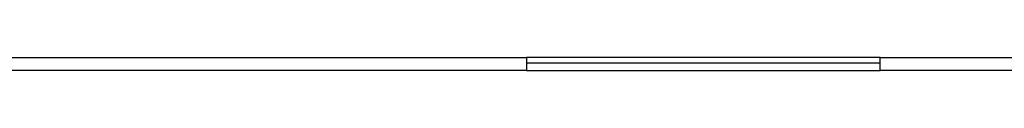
# Model space of a CAD drawing. Header units: millimetres. Extents: x 648 to 8064, y -571 to 3420.
# Tile 29 of 83: x 3221.55 to 3488.73, y -411.2 to -407.7. Entities that reach past the tile are written whole.
import ezdxf

# ---------------------------------------------------------------- set-up
doc = ezdxf.new("R2010")
doc.units = ezdxf.units.MM
doc.header["$MEASUREMENT"] = 0

# ---------------------------------------------------------------- blocks, each defined once
blk = doc.blocks.new('Voor')
for p, q in [((599.09, 214.53), (895.39, 214.53)), ((895.39, 214.53), (895.39, 211.03)), ((991.39, 214.53), (895.39, 214.53)), ((991.39, 214.53), (1138.39, 214.53)), ((991.39, 211.03), (991.39, 214.53)), ((991.39, 213.03), (895.39, 213.03)), ((895.39, 211.03), (628.01, 211.03)), ((895.39, 211.03), (991.39, 211.03)), ((1138.39, 211.03), (991.39, 211.03))]:
    blk.add_line(p, q)

msp = doc.modelspace()

# ---------------------------------------------------------------- block references
msp.add_blockref('Voor', (2463.69, -622.23))

doc.saveas('drawing.dxf')
